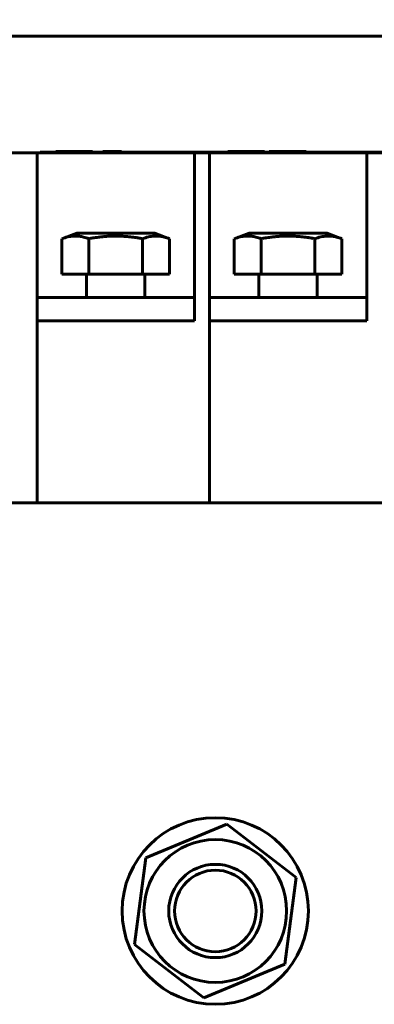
# Model space of a CAD drawing. Header units: millimetres. Extents: x 0 to 297, y 0 to 420.
# Tile 5 of 11: x 159 to 174, y 157 to 199. Entities that reach past the tile are written whole.
import ezdxf

# ---------------------------------------------------------------- set-up
doc = ezdxf.new("R2010")
doc.units = ezdxf.units.MM
doc.linetypes.add('K5LT_BASIC', pattern=[0])
doc.linetypes.add('K5LT_THIN', pattern=[0])
doc.layers.add('Системный слой', color=7, linetype='Continuous')
doc.styles.add('KDIMTEXTSTYLE', font='GOST_AU.SHX', dxfattribs={"width": 0.96, "oblique": 15, "height": 5})
doc.dimstyles.new('KDIMSTYLE (0.50)', dxfattribs={"dimtxt": 5, "dimasz": 1, "dimexe": 2, "dimexo": 0, "dimgap": 1, "dimtad": 1, "dimlfac": 2, "dimtxsty": 'KDIMTEXTSTYLE', "dimsah": 1, "dimcen": 0, "dimdle": 1, "dimadec": 0, "dimazin": 0, "dimtfac": 0.667, "dimtmove": 0, "dimatfit": 3, "dimfxl": 1, "dimtvp": 1, "dimtolj": 1, "dimtzin": 0, "dimarcsym": 0})

# ---------------------------------------------------------------- blocks, each defined once
blk = doc.blocks.new('U0')
at = {"layer": 'Системный слой', "color": 150, "linetype": 'K5LT_BASIC', "lineweight": 60, "true_color": 0x0080ff}
for p, q in [((159.63, 193.773), (166.255, 193.773)), ((166.905, 193.773), (173.655, 193.773)), ((174.305, 193.773), (181.055, 193.773)), ((181.705, 193.773), (188.455, 193.773)), ((189.105, 193.773), (195.855, 193.773)), ((196.505, 193.773), (203.13, 193.773))]:
    blk.add_line(p, q, dxfattribs=at)
blk = doc.blocks.new('KDIMARROW_01')
at = {"layer": 'Системный слой'}
blk.add_hatch(color=0, dxfattribs=at).paths.add_polyline_path([(-5, -0.658), (0, 0), (-5, 0.658), (-4.5, 0)])
at = {"layer": 'Системный слой', "color": 0, "linetype": 'K5LT_THIN', "lineweight": 18}
for p, q in [((-4.5, 0), (-5, 0.658)), ((-5, 0.658), (0, 0)), ((0, 0), (-5, -0.658)), ((-5, -0.658), (-4.5, 0)), ((0, 0), (-1, 0))]:
    blk.add_line(p, q, dxfattribs=at)

msp = doc.modelspace()

# ---------------------------------------------------------------- linework, layer by layer
at = {"layer": 'Системный слой', "color": 150, "linetype": 'K5LT_BASIC', "lineweight": 60, "true_color": 0x0080ff}
for p, q in [((132.1547, 198.7725), (202.1547, 198.7725)), ((158.0047, 193.7725), (159.5047, 193.7725)), ((159.5047, 178.7725), (159.5047, 193.7725)), ((166.2547, 193.7725), (159.5047, 193.7725)), ((159.6297, 193.7725), (159.6297, 193.7975)), ((159.6297, 193.7975), (203.1297, 193.7975)), ((161.8882, 193.8225), (160.3114, 193.8225)), ((160.3114, 193.7975), (160.3114, 193.8225)), ((161.8882, 193.7975), (161.8882, 193.8225)), ((162.8222, 193.8225), (162.3218, 193.8225)), ((162.3218, 193.7975), (162.3218, 193.8225)), ((162.8222, 193.8225), (162.8222, 193.7975)), ((162.8222, 193.8225), (163.1254, 193.8225)), ((163.1254, 193.7975), (163.1254, 193.8225)), ((166.2547, 193.7725), (166.2547, 186.5725)), ((166.9047, 193.7725), (166.2547, 193.7725)), ((173.6547, 193.7725), (166.9047, 193.7725)), ((166.9047, 178.7725), (166.9047, 193.7725)), ((167.6859, 193.7975), (167.6859, 193.8225)), ((169.2627, 193.8225), (167.6859, 193.8225)), ((169.2627, 193.7975), (169.2627, 193.8225)), ((169.4689, 193.7975), (169.4689, 193.8225)), ((169.5295, 193.8225), (169.4689, 193.8225)), ((171.0608, 193.8225), (169.5295, 193.8225)), ((169.5295, 193.8225), (169.5295, 193.7975)), ((171.0608, 193.7975), (171.0608, 193.8225)), ((173.6547, 193.7725), (173.6547, 186.5725)), ((174.3047, 193.7725), (173.6547, 193.7725)), ((161.2047, 190.3225), (160.5703, 190.0916)), ((160.5703, 188.5725), (160.5703, 190.0916)), ((164.5547, 190.3225), (161.2047, 190.3225)), ((161.2047, 190.3225), (164.5547, 190.3225)), ((161.725, 188.5725), (161.725, 190.0916)), ((164.0344, 190.0916), (164.0344, 188.5725)), ((164.5547, 190.3225), (165.1891, 190.0916)), ((165.1891, 188.5725), (165.1891, 190.0916)), ((168.6047, 190.3225), (167.9703, 190.0916)), ((167.9703, 188.5725), (167.9703, 190.0916)), ((168.6047, 190.3225), (171.9547, 190.3225)), ((171.9547, 190.3225), (168.6047, 190.3225)), ((169.125, 188.5725), (169.125, 190.0916)), ((171.4344, 190.0916), (171.4344, 188.5725)), ((171.9547, 190.3225), (172.5891, 190.0916)), ((172.5891, 188.5725), (172.5891, 190.0916)), ((160.5703, 188.5725), (161.725, 188.5725)), ((161.6297, 187.5725), (161.6297, 188.5725)), ((161.725, 188.5725), (164.0344, 188.5725)), ((164.0344, 188.5725), (165.1891, 188.5725)), ((164.1297, 187.5725), (164.1297, 188.5725)), ((167.9703, 188.5725), (169.125, 188.5725)), ((169.0297, 187.5725), (169.0297, 188.5725)), ((169.125, 188.5725), (171.4344, 188.5725)), ((171.4344, 188.5725), (172.5891, 188.5725)), ((171.5297, 187.5725), (171.5297, 188.5725)), ((159.5047, 187.5725), (166.2547, 187.5725)), ((159.5047, 186.5725), (159.5047, 187.5725)), ((166.2547, 186.5725), (166.2547, 187.5725)), ((166.9047, 186.5725), (166.9047, 187.5725)), ((166.9047, 187.5725), (173.6547, 187.5725)), ((173.6547, 186.5725), (173.6547, 187.5725)), ((166.2547, 186.5725), (159.5047, 186.5725)), ((166.2547, 186.5725), (159.5047, 186.5725)), ((159.5047, 186.5725), (159.5047, 178.7725)), ((173.6547, 186.5725), (166.9047, 186.5725)), ((166.9047, 186.5725), (166.9047, 178.7725)), ((173.6547, 186.5725), (166.9047, 186.5725)), ((117.1547, 178.7725), (217.1547, 178.7725)), ((167.643, 164.9934), (164.1765, 163.5559)), ((170.6212, 162.71), (167.643, 164.9934)), ((164.1765, 163.5559), (163.6881, 159.835)), ((170.1328, 158.9891), (170.6212, 162.71)), ((163.6881, 159.835), (166.6663, 157.5516)), ((166.6663, 157.5516), (170.1328, 158.9891))]:
    msp.add_line(p, q, dxfattribs=at)
for radius in [4, 3.0625, 2, 1.75]:
    msp.add_circle((167.1547, 161.2725), radius, dxfattribs=at)
for points, knots in [([(160.5703, 190.0916), (160.6524, 190.1215), (160.7766, 190.1595), (160.9438, 190.1911), (161.0719, 190.2041), (161.1995, 190.2052), (161.3403, 190.1933), (161.5149, 190.1608), (161.648, 190.1196), (161.725, 190.0916)], [0, 0, 0, 0, 2.1346111, 3.2266966, 4.343107, 5.4638669, 6.5420832, 8.0012634, 10, 10, 10, 10]), ([(161.725, 190.0916), (161.7441, 190.0951), (161.7828, 190.102), (161.8413, 190.112), (161.9001, 190.1217), (161.9781, 190.1338), (162.0754, 190.1479), (162.1754, 190.1606), (162.2586, 190.17), (162.3251, 190.1769), (162.3917, 190.183), (162.458, 190.1883), (162.5244, 190.1929), (162.591, 190.1968), (162.6575, 190.1999), (162.7888, 190.2044), (162.942, 190.2051), (163.1163, 190.1996), (163.2473, 190.1925), (163.378, 190.1824), (163.5091, 190.1695), (163.6397, 190.1538), (163.7491, 190.1386), (163.8365, 190.1253), (163.9022, 190.1147), (163.9682, 190.1035), (164.0123, 190.0956), (164.0344, 190.0916)], [0, 0, 0, 0, 0.000116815, 0.00023363, 0.0003504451, 0.0004672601, 0.0007008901, 0.0009345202, 0.0010674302, 0.0012003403, 0.0013332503, 0.0014661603, 0.0015990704, 0.0017319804, 0.0018648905, 0.0019978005, 0.0025211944, 0.0027828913, 0.0030445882, 0.0033062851, 0.003567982, 0.0038296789, 0.0040913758, 0.0042232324, 0.004355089, 0.0044869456, 0.0046188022, 0.0046188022, 0.0046188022, 0.0046188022]), ([(164.0344, 190.0916), (164.1165, 190.1215), (164.2407, 190.1595), (164.4079, 190.1911), (164.536, 190.2041), (164.6636, 190.2052), (164.8044, 190.1933), (164.979, 190.1608), (165.1121, 190.1196), (165.1891, 190.0916)], [0, 0, 0, 0, 2.1346111, 3.2266966, 4.343107, 5.4638669, 6.5420832, 8.0012634, 10, 10, 10, 10]), ([(167.9703, 190.0916), (168.0524, 190.1215), (168.1766, 190.1595), (168.3438, 190.1911), (168.4719, 190.2041), (168.5995, 190.2052), (168.7403, 190.1933), (168.9149, 190.1608), (169.048, 190.1196), (169.125, 190.0916)], [0, 0, 0, 0, 2.1346111, 3.2266966, 4.343107, 5.4638669, 6.5420832, 8.0012634, 10, 10, 10, 10]), ([(169.125, 190.0916), (169.1441, 190.0951), (169.1828, 190.102), (169.2413, 190.112), (169.3001, 190.1217), (169.3781, 190.1338), (169.4754, 190.1479), (169.5754, 190.1606), (169.6586, 190.17), (169.7251, 190.1769), (169.7917, 190.183), (169.858, 190.1883), (169.9244, 190.1929), (169.991, 190.1968), (170.0575, 190.1999), (170.1888, 190.2044), (170.342, 190.2051), (170.5163, 190.1996), (170.6473, 190.1925), (170.778, 190.1824), (170.9091, 190.1695), (171.0397, 190.1538), (171.1491, 190.1386), (171.2365, 190.1253), (171.3022, 190.1147), (171.3682, 190.1035), (171.4123, 190.0956), (171.4344, 190.0916)], [0, 0, 0, 0, 0.000116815, 0.00023363, 0.0003504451, 0.0004672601, 0.0007008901, 0.0009345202, 0.0010674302, 0.0012003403, 0.0013332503, 0.0014661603, 0.0015990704, 0.0017319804, 0.0018648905, 0.0019978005, 0.0025211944, 0.0027828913, 0.0030445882, 0.0033062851, 0.003567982, 0.0038296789, 0.0040913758, 0.0042232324, 0.004355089, 0.0044869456, 0.0046188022, 0.0046188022, 0.0046188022, 0.0046188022]), ([(171.4344, 190.0916), (171.5165, 190.1215), (171.6407, 190.1595), (171.8079, 190.1911), (171.936, 190.2041), (172.0636, 190.2052), (172.2044, 190.1933), (172.379, 190.1608), (172.5121, 190.1196), (172.5891, 190.0916)], [0, 0, 0, 0, 2.1346111, 3.2266966, 4.343107, 5.4638669, 6.5420832, 8.0012634, 10, 10, 10, 10])]:
    msp.add_open_spline(points, degree=3, knots=knots, dxfattribs=at)

# ---------------------------------------------------------------- block references
at = {"layer": 'Системный слой'}
msp.add_blockref('U0', (0, 0), dxfattribs=at)

# ---------------------------------------------------------------- dimensions: what is measured, and where the dimension line sits
at = {"layer": 'Системный слой', "color": 7}
msp.add_linear_dim(base=(107.1547, 218.7725), p1=(227.1547, 169.7725), p2=(107.1547, 170.2725), location=(167.1547, 218.7725), text='\\H5.0;\\W0.965;\\Q15;\\H5.0;\\W0.965;\\Q15;\\Q15;Ш', dimstyle='KDIMSTYLE (0.50)', override={"dimexo": 0, "dimblk1": 'KDIMARROW_01', "dimblk2": 'KDIMARROW_01', "dimse1": 0, "dimse2": 0, "dimclrt": 7, "dimtolj": 1}, dxfattribs=at).render()

doc.saveas('drawing.dxf')
